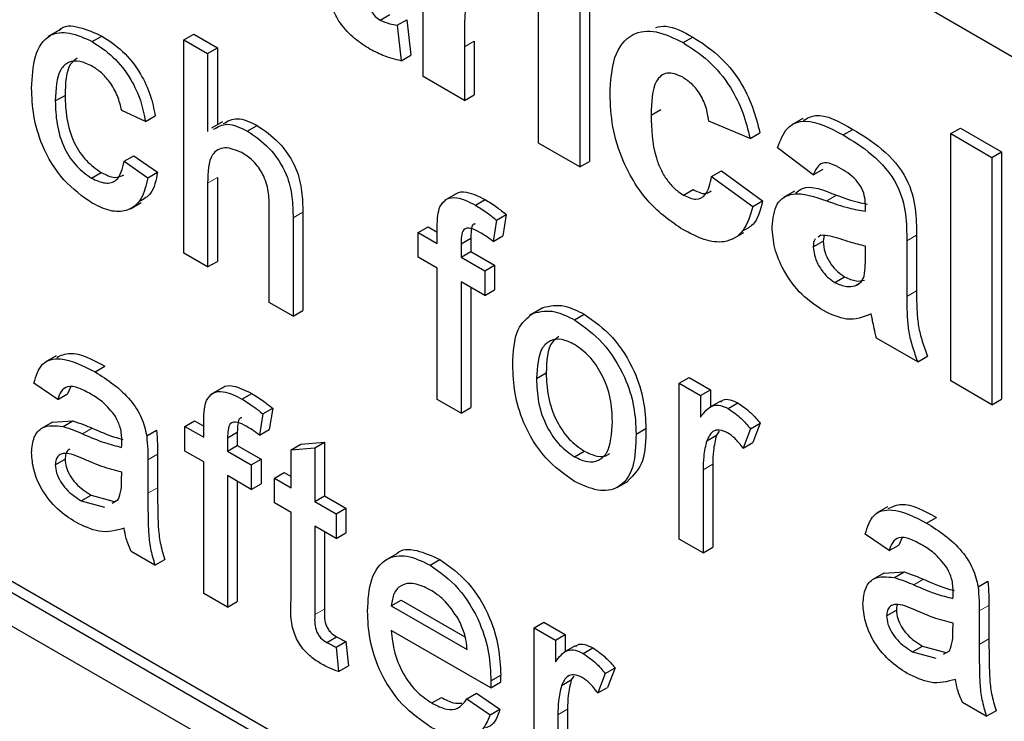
# Paper-space layout 'Blatt4' of a CAD drawing. Header units: millimetres. Extents: x 5 to 418, y 2 to 292.
# Tile 18 of 70: x 130.26 to 132.05, y 149.3 to 150.58. Entities that reach past the tile are written whole.
import ezdxf

# ---------------------------------------------------------------- set-up
doc = ezdxf.new("R2010")
doc.units = ezdxf.units.MM

psp = doc.layouts.new('Blatt4')

# ---------------------------------------------------------------- linework, layer by layer
at = {"color": 7, "linetype": 'Continuous', "lineweight": 25}
for p, q in [((134.2104, 149.2715), (127.5106, 153.1392)), ((125.2479, 152.3632), (134.0867, 147.2606)), ((127.5283, 151.1284), (134.1044, 147.3321)), ((127.5106, 151.1181), (134.0867, 147.3218)), ((130.9936, 150.4752), (130.9936, 150.8034)), ((131.203, 150.3543), (131.203, 150.6825)), ((131.2954, 150.6495), (131.2954, 150.3213)), ((131.2778, 150.6393), (131.2778, 150.3111)), ((130.9152, 150.578), (130.9329, 150.5882)), ((130.9462, 150.5684), (130.9639, 150.5786)), ((130.9639, 150.5786), (130.9713, 150.5141)), ((130.3331, 150.5593), (130.3132, 150.5478)), ((130.9462, 150.5684), (130.9537, 150.5039)), ((130.393, 150.5387), (130.4106, 150.5489)), ((130.5593, 150.5422), (130.577, 150.5524)), ((130.5593, 150.1543), (130.5593, 150.5422)), ((130.5593, 150.5422), (130.6023, 150.5173)), ((130.577, 150.5524), (130.62, 150.5275)), ((131.086, 150.5396), (131.086, 150.4422)), ((131.4651, 150.5369), (131.4828, 150.5471)), ((130.6023, 150.5173), (130.62, 150.5275)), ((130.62, 150.5275), (130.62, 150.3874)), ((131.0683, 150.5294), (131.0683, 150.432)), ((130.6023, 150.5173), (130.6023, 150.3757)), ((130.9537, 150.5039), (130.9713, 150.5141)), ((131.0683, 150.432), (130.9936, 150.4752)), ((130.3259, 150.431), (130.3436, 150.4412)), ((131.0683, 150.432), (131.086, 150.4422)), ((130.4895, 150.3935), (130.4465, 150.4134)), ((131.4074, 150.4052), (131.4251, 150.4154)), ((130.4895, 150.3935), (130.5072, 150.4037)), ((131.5869, 150.363), (131.5121, 150.3946)), ((131.6823, 150.3992), (131.6624, 150.3877)), ((130.6294, 150.3928), (130.6095, 150.3813)), ((130.6743, 150.3763), (130.692, 150.3865)), ((131.7556, 150.3692), (131.7733, 150.3794)), ((131.9509, 150.3716), (131.9685, 150.3818)), ((131.9685, 150.3818), (132.0433, 150.3387)), ((131.5869, 150.363), (131.6046, 150.3732)), ((131.9509, 149.9225), (131.9509, 150.3716)), ((131.9509, 150.3716), (132.0257, 150.3285)), ((131.2778, 150.3111), (131.203, 150.3543)), ((131.7016, 150.2968), (131.6368, 150.3457)), ((130.4508, 150.3214), (130.4684, 150.3316)), ((130.4684, 150.3316), (130.5115, 150.3018)), ((132.0257, 150.3285), (132.0433, 150.3387)), ((132.0257, 150.3285), (132.0257, 149.8794)), ((132.0433, 150.3387), (132.0433, 149.8896)), ((130.4508, 150.3214), (130.4938, 150.2915)), ((131.2778, 150.3111), (131.2954, 150.3213)), ((131.5171, 150.2939), (131.5348, 150.3041)), ((131.5348, 150.3041), (131.6096, 150.2494)), ((131.7016, 150.2968), (131.7192, 150.307)), ((130.3916, 150.2909), (130.4092, 150.3011)), ((130.4938, 150.2915), (130.5115, 150.3018)), ((130.62, 150.2917), (130.62, 150.1397)), ((131.5171, 150.2939), (131.5919, 150.2392)), ((130.6023, 150.2815), (130.6023, 150.1295)), ((131.4661, 150.2599), (131.4838, 150.2702)), ((131.052, 150.2617), (131.0321, 150.2502)), ((131.0883, 150.2417), (131.106, 150.252)), ((131.6673, 150.2673), (131.6474, 150.2558)), ((130.4621, 150.2353), (130.482, 150.2468)), ((130.7143, 150.0648), (130.7143, 150.241)), ((131.5919, 150.2392), (131.6096, 150.2494)), ((131.7963, 150.2306), (131.7963, 150.2387)), ((130.7574, 150.2187), (130.7574, 150.04)), ((130.775, 150.2289), (130.775, 150.0502)), ((131.1264, 150.2148), (131.1203, 150.176)), ((131.1264, 150.2148), (131.1441, 150.225)), ((131.1441, 150.225), (131.138, 150.1862)), ((130.9847, 150.1922), (131.0024, 150.2024)), ((131.0024, 150.2024), (131.0191, 150.1927)), ((131.0191, 150.1723), (131.0191, 150.2011)), ((130.9847, 150.1474), (130.9847, 150.1922)), ((130.9847, 150.1922), (131.0191, 150.1723)), ((131.0622, 150.1714), (131.0799, 150.1816)), ((131.0799, 150.1816), (131.0799, 150.1576)), ((131.1203, 150.176), (131.138, 150.1862)), ((131.5556, 150.1804), (131.5755, 150.1919)), ((131.7153, 150.1872), (131.7106, 150.1838)), ((131.7214, 150.1866), (131.7192, 150.1765)), ((131.8888, 150.187), (131.8888, 150.0861)), ((131.0622, 150.1714), (131.0622, 150.1474)), ((131.7016, 150.1663), (131.7192, 150.1765)), ((131.7963, 150.1509), (131.7963, 150.1672)), ((131.8711, 150.1768), (131.8711, 150.0759)), ((130.6023, 150.1295), (130.5593, 150.1543)), ((131.0191, 150.1275), (130.9847, 150.1474)), ((131.0622, 150.1474), (131.0799, 150.1576)), ((131.0622, 150.1474), (131.1052, 150.1226)), ((131.0799, 150.1576), (131.1229, 150.1328)), ((130.6023, 150.1295), (130.62, 150.1397)), ((131.0191, 149.8888), (131.0191, 150.1275)), ((131.1052, 150.1226), (131.1229, 150.1328)), ((131.1229, 150.1328), (131.1229, 150.088)), ((131.1052, 150.1226), (131.1052, 150.0778)), ((131.7406, 150.1015), (131.7583, 150.1117)), ((131.1052, 150.0778), (131.0622, 150.1027)), ((131.0622, 150.1027), (131.0622, 149.864)), ((131.0799, 150.0925), (131.0799, 149.8742)), ((131.7768, 150.0952), (131.7853, 150.1001)), ((131.1052, 150.0778), (131.1229, 150.088)), ((130.7574, 150.04), (130.7143, 150.0648)), ((131.193, 150.0457), (131.2107, 150.0559)), ((130.7574, 150.04), (130.775, 150.0502)), ((131.2056, 150.0532), (131.1857, 150.0417)), ((131.2682, 150.0335), (131.2859, 150.0437)), ((131.891, 149.9571), (131.8162, 150.0003)), ((130.3272, 149.9681), (130.3073, 149.9566)), ((131.891, 149.9571), (131.9087, 149.9673)), ((130.3983, 149.9389), (130.416, 149.9491)), ((131.1992, 149.9268), (131.2168, 149.937)), ((131.4584, 149.9187), (131.4761, 149.9289)), ((131.4761, 149.9289), (131.5148, 149.9065)), ((130.3302, 149.8888), (130.2871, 149.9186)), ((130.3534, 149.9113), (130.3479, 149.899)), ((131.4584, 149.6353), (131.4584, 149.9187)), ((131.4584, 149.9187), (131.4971, 149.8963)), ((132.0257, 149.8794), (131.9509, 149.9225)), ((130.3302, 149.8888), (130.3479, 149.899)), ((130.6283, 149.9096), (130.6084, 149.8981)), ((130.6646, 149.8897), (130.6823, 149.8999)), ((131.4971, 149.8963), (131.5148, 149.9065)), ((131.4971, 149.8963), (131.4971, 149.8568)), ((131.5148, 149.9065), (131.5148, 149.8753)), ((131.0622, 149.864), (131.0191, 149.8888)), ((131.533, 149.8858), (131.5131, 149.8743)), ((131.5473, 149.8724), (131.5649, 149.8826)), ((132.0257, 149.8794), (132.0433, 149.8896)), ((130.7027, 149.8627), (130.6966, 149.8239)), ((130.7027, 149.8627), (130.7204, 149.8729)), ((130.7204, 149.8729), (130.7143, 149.8341)), ((131.0622, 149.864), (131.0799, 149.8742)), ((130.3206, 149.8479), (130.3007, 149.8364)), ((130.3207, 149.8478), (130.3576, 149.85)), ((130.3399, 149.8398), (130.3576, 149.85)), ((130.561, 149.8401), (130.5786, 149.8503)), ((130.561, 149.7953), (130.561, 149.8401)), ((130.561, 149.8401), (130.5954, 149.8202)), ((130.5786, 149.8503), (130.5954, 149.8406)), ((130.5954, 149.8202), (130.5954, 149.849)), ((131.5876, 149.8358), (131.6053, 149.846)), ((131.6053, 149.846), (131.5918, 149.8107)), ((130.4917, 149.8228), (130.5094, 149.8331)), ((130.6385, 149.8193), (130.6561, 149.8295)), ((130.6561, 149.8295), (130.6561, 149.8055)), ((130.6966, 149.8239), (130.7143, 149.8341)), ((131.38, 149.8262), (131.3977, 149.8364)), ((131.5081, 149.8139), (131.5258, 149.8241)), ((131.5306, 149.8313), (131.5258, 149.8241)), ((131.5876, 149.8358), (131.5741, 149.8005)), ((130.6385, 149.8193), (130.6385, 149.7953)), ((130.6385, 149.7953), (130.6561, 149.8055)), ((130.6561, 149.8055), (130.6992, 149.7807)), ((130.7539, 149.7977), (130.7716, 149.8079)), ((130.7716, 149.8079), (130.8147, 149.8113)), ((130.797, 149.8011), (130.8147, 149.8113)), ((130.8147, 149.8113), (130.8147, 149.714)), ((131.5741, 149.8005), (131.5918, 149.8107)), ((130.5115, 149.7893), (130.5115, 149.7287)), ((130.5954, 149.7754), (130.561, 149.7953)), ((130.6385, 149.7953), (130.6815, 149.7705)), ((130.7539, 149.7977), (130.797, 149.8011)), ((130.7539, 149.7287), (130.7539, 149.7977)), ((130.797, 149.8011), (130.797, 149.7038)), ((131.2682, 149.7848), (131.2859, 149.795)), ((130.3259, 149.7703), (130.3436, 149.7805)), ((130.4938, 149.7791), (130.4938, 149.7185)), ((130.5954, 149.5368), (130.5954, 149.7754)), ((130.6815, 149.7705), (130.6992, 149.7807)), ((130.6815, 149.7705), (130.6815, 149.7257)), ((130.6992, 149.7807), (130.6992, 149.7359)), ((131.5191, 149.7712), (131.5191, 149.6206)), ((130.4463, 149.7427), (130.4465, 149.757)), ((130.6815, 149.7257), (130.6385, 149.7506)), ((130.6385, 149.7506), (130.6385, 149.5119)), ((130.7238, 149.7461), (130.7414, 149.7563)), ((130.7414, 149.7563), (130.7539, 149.7491)), ((131.5015, 149.761), (131.5015, 149.6104)), ((130.6561, 149.7404), (130.6561, 149.5221)), ((130.6815, 149.7257), (130.6992, 149.7359)), ((130.7238, 149.7013), (130.7238, 149.7461)), ((130.7238, 149.7461), (130.7539, 149.7287)), ((131.3458, 149.7292), (131.3657, 149.7407)), ((130.373, 149.7049), (130.3907, 149.7151)), ((130.3907, 149.7151), (130.433, 149.7035)), ((130.797, 149.7038), (130.8147, 149.714)), ((130.8147, 149.714), (130.8534, 149.6917)), ((130.373, 149.7049), (130.4153, 149.6933)), ((130.4288, 149.7008), (130.4399, 149.707)), ((130.7539, 149.6839), (130.7238, 149.7013)), ((130.797, 149.7038), (130.8357, 149.6815)), ((130.7539, 149.5249), (130.7539, 149.6839)), ((130.8357, 149.6815), (130.8534, 149.6917)), ((130.8357, 149.6815), (130.8357, 149.6367)), ((130.8534, 149.6917), (130.8534, 149.6469)), ((131.836, 149.6938), (131.8162, 149.6823)), ((131.9072, 149.6646), (131.9249, 149.6748)), ((130.8357, 149.6367), (130.797, 149.6591)), ((130.797, 149.6591), (130.797, 149.4982)), ((130.8147, 149.6489), (130.8147, 149.5084)), ((130.8357, 149.6367), (130.8534, 149.6469)), ((131.839, 149.6144), (131.796, 149.6442)), ((131.5015, 149.6104), (131.4584, 149.6353)), ((131.839, 149.6144), (131.8567, 149.6246)), ((131.8623, 149.637), (131.8567, 149.6246)), ((130.5067, 149.5879), (130.4637, 149.6128)), ((130.9444, 149.608), (130.9245, 149.5966)), ((131.5015, 149.6104), (131.5191, 149.6206)), ((130.5067, 149.5879), (130.5244, 149.5981)), ((131.006, 149.5881), (131.0237, 149.5983)), ((131.8295, 149.5735), (131.8096, 149.562)), ((131.8295, 149.5734), (131.8664, 149.5757)), ((131.8487, 149.5655), (131.8664, 149.5757)), ((132.0006, 149.5485), (132.0183, 149.5587)), ((130.6385, 149.5119), (130.5954, 149.5368)), ((130.6385, 149.5119), (130.6561, 149.5221)), ((130.9356, 149.5144), (130.9533, 149.5246)), ((130.9533, 149.5246), (131.0693, 149.4576)), ((130.9356, 149.5144), (131.0734, 149.4348)), ((131.8347, 149.4959), (131.8524, 149.5061)), ((132.0027, 149.5048), (132.0027, 149.4441)), ((132.0204, 149.515), (132.0204, 149.4543)), ((131.1949, 149.4741), (131.2125, 149.4843)), ((131.2125, 149.4843), (131.2513, 149.462)), ((131.9551, 149.4683), (131.9553, 149.4827)), ((131.1163, 149.3653), (130.9356, 149.4696)), ((131.1949, 149.1907), (131.1949, 149.4741)), ((131.1949, 149.4741), (131.2336, 149.4518)), ((130.8188, 149.4475), (130.8365, 149.4578)), ((130.8357, 149.439), (130.8534, 149.4492)), ((130.8534, 149.4492), (130.8577, 149.405)), ((131.2336, 149.4518), (131.2513, 149.462)), ((131.2336, 149.4518), (131.2336, 149.4122)), ((131.2513, 149.462), (131.2513, 149.4308)), ((130.8357, 149.439), (130.84, 149.3948)), ((131.2695, 149.4413), (131.2496, 149.4298)), ((131.2837, 149.4278), (131.3014, 149.438)), ((131.8818, 149.4306), (131.8995, 149.4408)), ((131.8818, 149.4306), (131.9242, 149.419)), ((131.8995, 149.4408), (131.9419, 149.4292)), ((131.9376, 149.4265), (131.9487, 149.4327)), ((130.84, 149.3948), (130.8577, 149.405)), ((131.324, 149.3912), (131.3417, 149.4014)), ((131.3417, 149.4014), (131.3283, 149.3661)), ((131.1163, 149.3653), (131.134, 149.3755)), ((131.1165, 149.378), (131.1342, 149.3882)), ((131.2446, 149.3694), (131.2623, 149.3796)), ((131.2671, 149.3867), (131.2623, 149.3796)), ((131.324, 149.3912), (131.3106, 149.3559)), ((131.3106, 149.3559), (131.3283, 149.3661)), ((131.009, 149.3378), (131.0266, 149.348)), ((131.073, 149.3456), (131.0906, 149.3558)), ((131.073, 149.3456), (131.1151, 149.3163)), ((131.0906, 149.3558), (131.1328, 149.3265)), ((131.1151, 149.3163), (131.1328, 149.3265)), ((131.2556, 149.3266), (131.2556, 149.176)), ((132.0156, 149.3136), (131.9725, 149.3385)), ((132.0156, 149.3136), (132.0333, 149.3238)), ((131.2379, 149.3164), (131.2379, 149.1658))]:
    psp.add_line(p, q, dxfattribs=at)
at = {"color": 7, "linetype": 'Continuous', "lineweight": 18}
for p, q in [((131.0683, 150.5294), (131.086, 150.5396)), ((130.6023, 150.2815), (130.62, 150.2917)), ((131.7262, 150.2494), (131.7439, 150.2597)), ((130.7574, 150.2187), (130.775, 150.2289)), ((131.8711, 150.1768), (131.8888, 150.187)), ((131.8711, 150.0759), (131.8888, 150.0861)), ((130.3753, 149.8265), (130.3929, 149.8367)), ((130.4938, 149.7791), (130.5115, 149.7893)), ((131.5015, 149.761), (131.5191, 149.7712)), ((130.4938, 149.7185), (130.5115, 149.7287)), ((131.8841, 149.5522), (131.9018, 149.5624)), ((130.797, 149.4982), (130.8147, 149.5084)), ((132.0027, 149.5048), (132.0204, 149.515)), ((132.0027, 149.4441), (132.0204, 149.4543)), ((131.2379, 149.3164), (131.2556, 149.3266))]:
    psp.add_line(p, q, dxfattribs=at)
psp.add_arc((123.7915, 139.2087), 11.9587, 50.30384, 69.70154, dxfattribs=at)
at = {"color": 7, "linetype": 'Continuous', "lineweight": 25}
for points, knots in [([(130.8938, 150.6565), (130.894, 150.6431), (130.8941, 150.6264), (130.8947, 150.6058), (130.899, 150.5942), (130.9065, 150.5839), (130.9123, 150.58), (130.9152, 150.578)], [0, 0, 0, 0, 0.501041, 0.626248, 0.751082, 0.875377, 1, 1, 1, 1]), ([(131.1166, 150.6517), (131.1101, 150.6547), (131.0971, 150.6607), (131.0774, 150.6505), (131.068, 150.6033), (131.0682, 150.559), (131.0683, 150.5294)], [0, 0, 0, 0, 0.124672, 0.248774, 0.498061, 1, 1, 1, 1]), ([(130.8935, 150.5272), (130.8842, 150.5333), (130.8655, 150.5457), (130.8409, 150.5726), (130.8258, 150.6042), (130.8229, 150.6226), (130.8215, 150.6318)], [0, 0, 0, 0, 0.2805852, 0.56042, 0.7794373, 1, 1, 1, 1]), ([(130.9152, 150.578), (130.9211, 150.5754), (130.9317, 150.5709), (130.9418, 150.5691), (130.9462, 150.5684)], [0, 0, 0, 0, 0.559508, 1, 1, 1, 1]), ([(130.2828, 150.4545), (130.2839, 150.4745), (130.2861, 150.5143), (130.3103, 150.5533), (130.351, 150.5582), (130.379, 150.5452), (130.393, 150.5387)], [0, 0, 0, 0, 0.280838, 0.55968, 0.779579, 1, 1, 1, 1]), ([(130.3333, 150.559), (130.3335, 150.5592), (130.3405, 150.5696), (130.3699, 150.5666), (130.3971, 150.5548), (130.4106, 150.5489)], [0, 0, 0, 0, 0.0114651, 0.5051479, 1, 1, 1, 1]), ([(131.3326, 150.4433), (131.3339, 150.4668), (131.3365, 150.5138), (131.3682, 150.5554), (131.4156, 150.5613), (131.4486, 150.545), (131.4651, 150.5369)], [0, 0, 0, 0, 0.280707, 0.559643, 0.779504, 1, 1, 1, 1]), ([(131.4157, 150.5644), (131.4217, 150.5657), (131.4415, 150.5698), (131.4659, 150.5564), (131.4828, 150.5471)], [0, 0, 0, 0, 0.305493, 1, 1, 1, 1]), ([(130.393, 150.5387), (130.4057, 150.5304), (130.4312, 150.5137), (130.4626, 150.4737), (130.4821, 150.4314), (130.487, 150.4061), (130.4895, 150.3935)], [0, 0, 0, 0, 0.2802671, 0.5594386, 0.7795347, 1, 1, 1, 1]), ([(130.4106, 150.5489), (130.4234, 150.5406), (130.4488, 150.5239), (130.4802, 150.4839), (130.4998, 150.4416), (130.5047, 150.4163), (130.5072, 150.4037)], [0, 0, 0, 0, 0.2802671, 0.5594386, 0.7795347, 1, 1, 1, 1]), ([(131.4651, 150.5369), (131.4806, 150.527), (131.5114, 150.5074), (131.5507, 150.4606), (131.5752, 150.4095), (131.583, 150.3785), (131.5869, 150.363)], [0, 0, 0, 0, 0.2804572, 0.5593369, 0.7793833, 1, 1, 1, 1]), ([(131.4828, 150.5471), (131.4983, 150.5372), (131.5291, 150.5176), (131.5683, 150.4708), (131.5929, 150.4197), (131.6007, 150.3887), (131.6046, 150.3732)], [0, 0, 0, 0, 0.2804572, 0.5593369, 0.7793833, 1, 1, 1, 1]), ([(130.9537, 150.5039), (130.9427, 150.5065), (130.923, 150.5111), (130.9025, 150.5222), (130.8935, 150.5272)], [0, 0, 0, 0, 0.559729, 1, 1, 1, 1]), ([(130.3932, 150.4938), (130.3854, 150.4976), (130.3697, 150.5052), (130.3491, 150.5026), (130.3281, 150.4826), (130.3268, 150.4523), (130.3259, 150.431)], [0, 0, 0, 0, 0.187089, 0.37388, 0.56073, 1, 1, 1, 1]), ([(130.3657, 150.5089), (130.3613, 150.5056), (130.3448, 150.493), (130.3441, 150.4631), (130.3436, 150.4412)], [0, 0, 0, 0, 0.265832, 1, 1, 1, 1]), ([(130.4465, 150.4134), (130.4443, 150.4223), (130.44, 150.4401), (130.4261, 150.4647), (130.4097, 150.4831), (130.3987, 150.4903), (130.3932, 150.4938)], [0, 0, 0, 0, 0.280213, 0.559476, 0.779649, 1, 1, 1, 1]), ([(131.4645, 150.4739), (131.4595, 150.4764), (131.4496, 150.4814), (131.4358, 150.4822), (131.4246, 150.4773), (131.4086, 150.4573), (131.4079, 150.4284), (131.4074, 150.4052)], [0, 0, 0, 0, 0.125319, 0.250544, 0.375796, 0.501063, 1, 1, 1, 1]), ([(131.5121, 150.3946), (131.5107, 150.4031), (131.5079, 150.42), (131.4962, 150.4448), (131.4805, 150.4635), (131.4698, 150.4705), (131.4645, 150.4739)], [0, 0, 0, 0, 0.280561, 0.559648, 0.7796, 1, 1, 1, 1]), ([(130.393, 150.2453), (130.3752, 150.2578), (130.3396, 150.2826), (130.3014, 150.346), (130.2848, 150.4052), (130.2835, 150.4381), (130.2828, 150.4545)], [0, 0, 0, 0, 0.279595, 0.558341, 0.778834, 1, 1, 1, 1]), ([(130.3259, 150.431), (130.3263, 150.4173), (130.3272, 150.39), (130.3394, 150.3469), (130.364, 150.3101), (130.3824, 150.2973), (130.3916, 150.2909)], [0, 0, 0, 0, 0.281276, 0.560536, 0.78011, 1, 1, 1, 1]), ([(130.3436, 150.4412), (130.344, 150.4275), (130.3448, 150.4002), (130.357, 150.3571), (130.3816, 150.3203), (130.4, 150.3075), (130.4092, 150.3011)], [0, 0, 0, 0, 0.281276, 0.560536, 0.78011, 1, 1, 1, 1]), ([(131.4646, 150.1975), (131.4436, 150.212), (131.4016, 150.2411), (131.356, 150.315), (131.3352, 150.385), (131.3335, 150.4238), (131.3326, 150.4433)], [0, 0, 0, 0, 0.279707, 0.558485, 0.778934, 1, 1, 1, 1]), ([(130.6309, 150.3898), (130.6388, 150.3943), (130.6556, 150.404), (130.6794, 150.3926), (130.692, 150.3865)], [0, 0, 0, 0, 0.470183, 1, 1, 1, 1]), ([(131.4074, 150.4052), (131.4079, 150.3799), (131.4085, 150.3483), (131.424, 150.3068), (131.4356, 150.2872), (131.4502, 150.2705), (131.4608, 150.2635), (131.4661, 150.2599)], [0, 0, 0, 0, 0.499313, 0.62455, 0.749763, 0.874784, 1, 1, 1, 1]), ([(131.6368, 150.3457), (131.6416, 150.359), (131.6513, 150.3855), (131.6938, 150.4019), (131.7321, 150.3816), (131.7556, 150.3692)], [0, 0, 0, 0, 0.280773, 0.559844, 1, 1, 1, 1]), ([(131.6839, 150.3959), (131.6909, 150.3998), (131.7146, 150.4128), (131.749, 150.3932), (131.7733, 150.3794)], [0, 0, 0, 0, 0.294246, 1, 1, 1, 1]), ([(130.6132, 150.3795), (130.6211, 150.3841), (130.6379, 150.3938), (130.6617, 150.3824), (130.6743, 150.3763)], [0, 0, 0, 0, 0.470183, 1, 1, 1, 1]), ([(130.6743, 150.3763), (130.6879, 150.3671), (130.715, 150.3488), (130.7469, 150.3012), (130.7566, 150.2559), (130.7571, 150.2311), (130.7574, 150.2187)], [0, 0, 0, 0, 0.280318, 0.55834, 0.778554, 1, 1, 1, 1]), ([(130.692, 150.3865), (130.7056, 150.3773), (130.7327, 150.359), (130.7646, 150.3114), (130.7743, 150.2661), (130.7748, 150.2413), (130.775, 150.2289)], [0, 0, 0, 0, 0.280318, 0.55834, 0.778554, 1, 1, 1, 1]), ([(131.7733, 150.3794), (131.7907, 150.369), (131.8254, 150.3482), (131.8734, 150.2949), (131.8887, 150.2343), (131.8888, 150.2028), (131.8888, 150.187)], [0, 0, 0, 0, 0.281738, 0.560028, 0.778339, 1, 1, 1, 1]), ([(131.7556, 150.3692), (131.7731, 150.3587), (131.8077, 150.338), (131.8557, 150.2847), (131.8711, 150.2241), (131.8711, 150.1926), (131.8711, 150.1768)], [0, 0, 0, 0, 0.281738, 0.560028, 0.778339, 1, 1, 1, 1]), ([(130.6646, 150.3371), (130.654, 150.3415), (130.6326, 150.3503), (130.6035, 150.3334), (130.6028, 150.3012), (130.6023, 150.2815)], [0, 0, 0, 0, 0.280205, 0.55932, 1, 1, 1, 1]), ([(130.7143, 150.241), (130.714, 150.2506), (130.7134, 150.2698), (130.7029, 150.3007), (130.684, 150.3245), (130.6711, 150.3329), (130.6646, 150.3371)], [0, 0, 0, 0, 0.281222, 0.559777, 0.779378, 1, 1, 1, 1]), ([(130.3916, 150.2909), (130.4, 150.287), (130.4168, 150.2791), (130.4425, 150.2861), (130.4476, 150.308), (130.4508, 150.3214)], [0, 0, 0, 0, 0.280899, 0.560906, 1, 1, 1, 1]), ([(131.7482, 150.3102), (131.7422, 150.3133), (131.7304, 150.3195), (131.7108, 150.3185), (131.7051, 150.305), (131.7016, 150.2968)], [0, 0, 0, 0, 0.281245, 0.560563, 1, 1, 1, 1]), ([(131.7963, 150.2387), (131.7961, 150.244), (131.7958, 150.2544), (131.7907, 150.2722), (131.7741, 150.295), (131.7589, 150.3039), (131.7482, 150.3102)], [0, 0, 0, 0, 0.187536, 0.374316, 0.560024, 1, 1, 1, 1]), ([(128.0345, 150.2908), (128.1533, 150.2475), (128.4991, 150.1215), (129.0802, 149.8608), (129.7758, 149.4881), (130.4727, 149.0498), (131.0311, 148.6497), (131.3549, 148.3928), (131.4498, 148.3176)], [0, 0, 0, 0, 0.106109, 0.308603, 0.511101, 0.713584, 0.916095, 1, 1, 1, 1]), ([(130.4938, 150.2915), (130.4906, 150.2776), (130.4843, 150.2499), (130.4581, 150.2301), (130.4259, 150.2291), (130.404, 150.2399), (130.393, 150.2453)], [0, 0, 0, 0, 0.280202, 0.55951, 0.779586, 1, 1, 1, 1]), ([(130.4092, 150.3011), (130.4179, 150.2969), (130.4336, 150.2891), (130.4453, 150.2944), (130.4505, 150.2968)], [0, 0, 0, 0, 0.548596, 1, 1, 1, 1]), ([(130.5115, 150.3018), (130.5087, 150.2873), (130.504, 150.2629), (130.4872, 150.2531), (130.4804, 150.2491)], [0, 0, 0, 0, 0.593899, 1, 1, 1, 1]), ([(131.4661, 150.2599), (131.474, 150.2564), (131.4896, 150.2493), (131.5105, 150.261), (131.5146, 150.2814), (131.5171, 150.2939)], [0, 0, 0, 0, 0.28016, 0.558978, 1, 1, 1, 1]), ([(131.4838, 150.2702), (131.4919, 150.2661), (131.5048, 150.2597), (131.5132, 150.2656), (131.5163, 150.2678)], [0, 0, 0, 0, 0.628112, 1, 1, 1, 1]), ([(131.6695, 150.2638), (131.6734, 150.2669), (131.6916, 150.2813), (131.721, 150.2691), (131.7439, 150.2597)], [0, 0, 0, 0, 0.21796, 1, 1, 1, 1]), ([(131.0237, 150.239), (131.0274, 150.2442), (131.0347, 150.2547), (131.0579, 150.2573), (131.0768, 150.2477), (131.0883, 150.2417)], [0, 0, 0, 0, 0.279458, 0.559661, 1, 1, 1, 1]), ([(131.0524, 150.2612), (131.0528, 150.2617), (131.0573, 150.2668), (131.0761, 150.2667), (131.0946, 150.2575), (131.106, 150.252)], [0, 0, 0, 0, 0.041167, 0.414036, 1, 1, 1, 1]), ([(131.106, 150.252), (131.1132, 150.2475), (131.126, 150.2395), (131.1386, 150.2294), (131.1441, 150.225)], [0, 0, 0, 0, 0.559945, 1, 1, 1, 1]), ([(131.6268, 150.2022), (131.6284, 150.2174), (131.6316, 150.2479), (131.6691, 150.2694), (131.7045, 150.257), (131.7262, 150.2494)], [0, 0, 0, 0, 0.279667, 0.558309, 1, 1, 1, 1]), ([(131.7439, 150.2597), (131.7572, 150.2549), (131.7759, 150.2482), (131.794, 150.2448), (131.7991, 150.2438)], [0, 0, 0, 0, 0.713348, 1, 1, 1, 1]), ([(131.0191, 150.2011), (131.0192, 150.2088), (131.0192, 150.2225), (131.0223, 150.234), (131.0237, 150.239)], [0, 0, 0, 0, 0.56037, 1, 1, 1, 1]), ([(131.0883, 150.2417), (131.0955, 150.2373), (131.1083, 150.2293), (131.1209, 150.2192), (131.1264, 150.2148)], [0, 0, 0, 0, 0.559945, 1, 1, 1, 1]), ([(131.5919, 150.2392), (131.5871, 150.2234), (131.5777, 150.192), (131.5441, 150.1718), (131.5037, 150.1771), (131.4776, 150.1907), (131.4646, 150.1975)], [0, 0, 0, 0, 0.280244, 0.559157, 0.779326, 1, 1, 1, 1]), ([(131.6096, 150.2494), (131.6054, 150.2326), (131.5991, 150.2071), (131.58, 150.1984), (131.5734, 150.1954)], [0, 0, 0, 0, 0.655166, 1, 1, 1, 1]), ([(131.7262, 150.2494), (131.7395, 150.2448), (131.7633, 150.2365), (131.7862, 150.2324), (131.7963, 150.2306)], [0, 0, 0, 0, 0.5602126, 1, 1, 1, 1]), ([(131.0962, 150.1924), (131.0909, 150.1953), (131.0802, 150.2011), (131.0663, 150.1996), (131.0626, 150.1856), (131.0623, 150.1762), (131.0622, 150.1714)], [0, 0, 0, 0, 0.281469, 0.557719, 0.778516, 1, 1, 1, 1]), ([(131.0881, 150.2076), (131.087, 150.2075), (131.0821, 150.2071), (131.0806, 150.1954), (131.0801, 150.1862), (131.0799, 150.1816)], [0, 0, 0, 0, 0.131284, 0.564968, 1, 1, 1, 1]), ([(131.7198, 150.0502), (131.7065, 150.059), (131.6799, 150.0765), (131.648, 150.1196), (131.6295, 150.1645), (131.6277, 150.1896), (131.6268, 150.2022)], [0, 0, 0, 0, 0.280489, 0.55953, 0.779597, 1, 1, 1, 1]), ([(131.1203, 150.176), (131.1158, 150.1794), (131.1079, 150.1854), (131.0998, 150.1903), (131.0962, 150.1924)], [0, 0, 0, 0, 0.559924, 1, 1, 1, 1]), ([(131.7057, 150.1802), (131.7052, 150.1799), (131.7018, 150.1777), (131.7017, 150.1716), (131.7016, 150.1663)], [0, 0, 0, 0, 0.130405, 1, 1, 1, 1]), ([(131.7963, 150.1672), (131.7871, 150.1695), (131.7719, 150.1733), (131.7504, 150.1804), (131.7322, 150.1864), (131.7209, 150.1869), (131.7153, 150.1872)], [0, 0, 0, 0, 0.340193, 0.560377, 0.780508, 1, 1, 1, 1]), ([(131.7016, 150.1663), (131.7023, 150.1594), (131.7038, 150.1457), (131.7146, 150.1255), (131.7274, 150.1102), (131.7362, 150.1044), (131.7406, 150.1015)], [0, 0, 0, 0, 0.279294, 0.55914, 0.779446, 1, 1, 1, 1]), ([(131.7192, 150.1765), (131.72, 150.1697), (131.7214, 150.1559), (131.7322, 150.1357), (131.7451, 150.1204), (131.7539, 150.1146), (131.7583, 150.1117)], [0, 0, 0, 0, 0.279294, 0.55914, 0.779446, 1, 1, 1, 1]), ([(131.7936, 150.1126), (131.7946, 150.1194), (131.7963, 150.1316), (131.7963, 150.145), (131.7963, 150.1509)], [0, 0, 0, 0, 0.559676, 1, 1, 1, 1]), ([(131.7583, 150.1117), (131.7656, 150.1084), (131.7787, 150.1025), (131.7897, 150.1045), (131.7945, 150.1054)], [0, 0, 0, 0, 0.559341, 1, 1, 1, 1]), ([(131.7768, 150.0952), (131.781, 150.097), (131.7885, 150.1002), (131.792, 150.1088), (131.7936, 150.1126)], [0, 0, 0, 0, 0.559867, 1, 1, 1, 1]), ([(131.7406, 150.1015), (131.7479, 150.0982), (131.761, 150.0923), (131.772, 150.0943), (131.7768, 150.0952)], [0, 0, 0, 0, 0.559341, 1, 1, 1, 1]), ([(131.8711, 150.0759), (131.8713, 150.0632), (131.8715, 150.0423), (131.8743, 150.0118), (131.8811, 149.9845), (131.8877, 149.9662), (131.891, 149.9571)], [0, 0, 0, 0, 0.340129, 0.560069, 0.779965, 1, 1, 1, 1]), ([(131.8888, 150.0861), (131.8889, 150.0734), (131.8892, 150.0525), (131.8919, 150.022), (131.8988, 149.9947), (131.9054, 149.9764), (131.9087, 149.9673)], [0, 0, 0, 0, 0.340129, 0.560069, 0.779965, 1, 1, 1, 1]), ([(131.2107, 150.0559), (131.2234, 150.0588), (131.2462, 150.0639), (131.2737, 150.0498), (131.2859, 150.0437)], [0, 0, 0, 0, 0.559033, 1, 1, 1, 1]), ([(131.1561, 149.9515), (131.1571, 149.9753), (131.1588, 150.0177), (131.1826, 150.0372), (131.193, 150.0457)], [0, 0, 0, 0, 0.560963, 1, 1, 1, 1]), ([(131.193, 150.0457), (131.2058, 150.0485), (131.2285, 150.0536), (131.2561, 150.0396), (131.2682, 150.0335)], [0, 0, 0, 0, 0.559033, 1, 1, 1, 1]), ([(131.2859, 150.0437), (131.3035, 150.0313), (131.3388, 150.0064), (131.3772, 149.9445), (131.3955, 149.8855), (131.397, 149.8528), (131.3977, 149.8364)], [0, 0, 0, 0, 0.279556, 0.5586, 0.778991, 1, 1, 1, 1]), ([(131.8065, 150.0443), (131.7924, 150.0385), (131.7671, 150.0282), (131.7343, 150.0435), (131.7198, 150.0502)], [0, 0, 0, 0, 0.559709, 1, 1, 1, 1]), ([(131.8092, 150.0319), (131.8087, 150.0342), (131.8079, 150.0383), (131.8069, 150.0425), (131.8065, 150.0443)], [0, 0, 0, 0, 0.560047, 1, 1, 1, 1]), ([(131.2682, 150.0335), (131.2858, 150.021), (131.3211, 149.9962), (131.3595, 149.9343), (131.3778, 149.8753), (131.3793, 149.8426), (131.38, 149.8262)], [0, 0, 0, 0, 0.279556, 0.5586, 0.778991, 1, 1, 1, 1]), ([(131.8162, 150.0003), (131.8148, 150.0062), (131.8123, 150.0168), (131.8101, 150.0273), (131.8092, 150.0319)], [0, 0, 0, 0, 0.559958, 1, 1, 1, 1]), ([(131.2397, 150.0031), (131.2354, 150.0001), (131.2188, 149.9882), (131.2177, 149.9588), (131.2168, 149.937)], [0, 0, 0, 0, 0.254643, 1, 1, 1, 1]), ([(131.2682, 149.9887), (131.2603, 149.9925), (131.2445, 150), (131.2239, 149.9971), (131.2022, 149.9782), (131.2004, 149.948), (131.1992, 149.9268)], [0, 0, 0, 0, 0.187137, 0.374025, 0.561097, 1, 1, 1, 1]), ([(131.337, 149.8487), (131.3364, 149.8625), (131.3354, 149.89), (131.3202, 149.9332), (131.2957, 149.9693), (131.2774, 149.9823), (131.2682, 149.9887)], [0, 0, 0, 0, 0.281064, 0.560316, 0.780174, 1, 1, 1, 1]), ([(130.3285, 149.9654), (130.3363, 149.9688), (130.3605, 149.9794), (130.3936, 149.9613), (130.416, 149.9491)], [0, 0, 0, 0, 0.323837, 1, 1, 1, 1]), ([(130.2871, 149.9186), (130.2911, 149.9317), (130.2989, 149.958), (130.3414, 149.9678), (130.3767, 149.9499), (130.3983, 149.9389)], [0, 0, 0, 0, 0.2804297, 0.5593032, 1, 1, 1, 1]), ([(131.2682, 149.7401), (131.2502, 149.7527), (131.2142, 149.7779), (131.1751, 149.8416), (131.1582, 149.9015), (131.1568, 149.9348), (131.1561, 149.9515)], [0, 0, 0, 0, 0.279616, 0.558371, 0.778858, 1, 1, 1, 1]), ([(130.3983, 149.9389), (130.4208, 149.9246), (130.4521, 149.9046), (130.4842, 149.8563), (130.4892, 149.834), (130.4917, 149.8228)], [0, 0, 0, 0, 0.559253, 0.779195, 1, 1, 1, 1]), ([(131.2168, 149.937), (131.2174, 149.923), (131.2184, 149.8951), (131.2329, 149.8513), (131.2579, 149.8147), (131.2766, 149.8016), (131.2859, 149.795)], [0, 0, 0, 0, 0.281129, 0.560384, 0.780159, 1, 1, 1, 1]), ([(130.3906, 149.8986), (130.3833, 149.9026), (130.3686, 149.9105), (130.3483, 149.9148), (130.3358, 149.9045), (130.3321, 149.894), (130.3302, 149.8888)], [0, 0, 0, 0, 0.2808547, 0.5597509, 0.7794996, 1, 1, 1, 1]), ([(130.6287, 149.9091), (130.6291, 149.9096), (130.6336, 149.9147), (130.6524, 149.9146), (130.6709, 149.9054), (130.6823, 149.8999)], [0, 0, 0, 0, 0.041167, 0.414036, 1, 1, 1, 1]), ([(131.1992, 149.9268), (131.1997, 149.9128), (131.2007, 149.8849), (131.2152, 149.8411), (131.2403, 149.8044), (131.2589, 149.7914), (131.2682, 149.7848)], [0, 0, 0, 0, 0.281129, 0.560384, 0.780159, 1, 1, 1, 1]), ([(130.4354, 149.8578), (130.4276, 149.8675), (130.4137, 149.8848), (130.3977, 149.8944), (130.3906, 149.8986)], [0, 0, 0, 0, 0.557871, 1, 1, 1, 1]), ([(130.6, 149.8869), (130.6036, 149.8921), (130.611, 149.9026), (130.6342, 149.9052), (130.6531, 149.8956), (130.6646, 149.8897)], [0, 0, 0, 0, 0.279458, 0.559661, 1, 1, 1, 1]), ([(130.6823, 149.8999), (130.6894, 149.8954), (130.7023, 149.8874), (130.7149, 149.8773), (130.7204, 149.8729)], [0, 0, 0, 0, 0.559945, 1, 1, 1, 1]), ([(130.5954, 149.849), (130.5954, 149.8567), (130.5955, 149.8704), (130.5986, 149.8819), (130.6, 149.8869)], [0, 0, 0, 0, 0.56037, 1, 1, 1, 1]), ([(130.6646, 149.8897), (130.6718, 149.8852), (130.6846, 149.8772), (130.6972, 149.8671), (130.7027, 149.8627)], [0, 0, 0, 0, 0.559945, 1, 1, 1, 1]), ([(131.4971, 149.8568), (131.5036, 149.8657), (131.5126, 149.8781), (131.5326, 149.8793), (131.5424, 149.8747), (131.5473, 149.8724)], [0, 0, 0, 0, 0.5595991, 0.7797717, 1, 1, 1, 1]), ([(131.5339, 149.8845), (131.5351, 149.8857), (131.539, 149.89), (131.5505, 149.8892), (131.5601, 149.8848), (131.5649, 149.8826)], [0, 0, 0, 0, 0.169155, 0.584525, 1, 1, 1, 1]), ([(131.5649, 149.8826), (131.5729, 149.8771), (131.5871, 149.8673), (131.5997, 149.8525), (131.6053, 149.846)], [0, 0, 0, 0, 0.559546, 1, 1, 1, 1]), ([(130.4465, 149.8133), (130.4463, 149.8214), (130.446, 149.8357), (130.4386, 149.8511), (130.4354, 149.8578)], [0, 0, 0, 0, 0.561903, 1, 1, 1, 1]), ([(131.5473, 149.8724), (131.5552, 149.8669), (131.5694, 149.8571), (131.582, 149.8423), (131.5876, 149.8358)], [0, 0, 0, 0, 0.559546, 1, 1, 1, 1]), ([(130.2828, 149.7923), (130.2838, 149.8023), (130.2856, 149.8221), (130.3045, 149.8437), (130.3265, 149.8413), (130.3399, 149.8398)], [0, 0, 0, 0, 0.280458, 0.560983, 1, 1, 1, 1]), ([(130.3399, 149.8398), (130.3464, 149.8377), (130.3581, 149.8339), (130.37, 149.8288), (130.3753, 149.8265)], [0, 0, 0, 0, 0.559918, 1, 1, 1, 1]), ([(130.3576, 149.85), (130.3641, 149.8479), (130.3758, 149.8441), (130.3877, 149.839), (130.3929, 149.8367)], [0, 0, 0, 0, 0.559918, 1, 1, 1, 1]), ([(130.6725, 149.8403), (130.6672, 149.8432), (130.6565, 149.849), (130.6425, 149.8475), (130.6389, 149.8335), (130.6386, 149.8241), (130.6385, 149.8193)], [0, 0, 0, 0, 0.281469, 0.557719, 0.778516, 1, 1, 1, 1]), ([(130.6644, 149.8555), (130.6632, 149.8554), (130.6584, 149.855), (130.6569, 149.8433), (130.6564, 149.8341), (130.6561, 149.8295)], [0, 0, 0, 0, 0.131284, 0.564968, 1, 1, 1, 1]), ([(130.6966, 149.8239), (130.6921, 149.8273), (130.6841, 149.8333), (130.6761, 149.8382), (130.6725, 149.8403)], [0, 0, 0, 0, 0.559924, 1, 1, 1, 1]), ([(131.2682, 149.7848), (131.2762, 149.7811), (131.2921, 149.7735), (131.3126, 149.777), (131.3342, 149.7966), (131.3358, 149.8273), (131.337, 149.8487)], [0, 0, 0, 0, 0.187044, 0.373945, 0.560983, 1, 1, 1, 1]), ([(130.3753, 149.8265), (130.3887, 149.8207), (130.4127, 149.8104), (130.436, 149.8045), (130.4463, 149.8019)], [0, 0, 0, 0, 0.560185, 1, 1, 1, 1]), ([(130.3929, 149.8367), (130.4064, 149.8308), (130.4251, 149.8225), (130.4433, 149.8178), (130.4484, 149.8164)], [0, 0, 0, 0, 0.719639, 1, 1, 1, 1]), ([(130.4917, 149.8228), (130.4925, 149.8145), (130.4938, 149.7996), (130.4938, 149.7854), (130.4938, 149.7791)], [0, 0, 0, 0, 0.559817, 1, 1, 1, 1]), ([(130.5094, 149.8331), (130.5102, 149.8247), (130.5115, 149.8098), (130.5115, 149.7956), (130.5115, 149.7893)], [0, 0, 0, 0, 0.559817, 1, 1, 1, 1]), ([(131.38, 149.8262), (131.3794, 149.8054), (131.3782, 149.764), (131.352, 149.7261), (131.3111, 149.7203), (131.2825, 149.7335), (131.2682, 149.7401)], [0, 0, 0, 0, 0.2810332, 0.5595131, 0.779602, 1, 1, 1, 1]), ([(131.3977, 149.8364), (131.3974, 149.815), (131.3969, 149.7734), (131.3756, 149.7518), (131.3652, 149.7413)], [0, 0, 0, 0, 0.512915, 1, 1, 1, 1]), ([(131.5456, 149.8286), (131.5407, 149.8307), (131.5309, 149.835), (131.5162, 149.8311), (131.5112, 149.8204), (131.5081, 149.8139)], [0, 0, 0, 0, 0.280305, 0.560911, 1, 1, 1, 1]), ([(131.5258, 149.8241), (131.5236, 149.8149), (131.5197, 149.7985), (131.5193, 149.7795), (131.5191, 149.7712)], [0, 0, 0, 0, 0.559888, 1, 1, 1, 1]), ([(131.5741, 149.8005), (131.5692, 149.8069), (131.5604, 149.8184), (131.5501, 149.8255), (131.5456, 149.8286)], [0, 0, 0, 0, 0.5601157, 1, 1, 1, 1]), ([(130.4463, 149.8019), (130.4463, 149.804), (130.4464, 149.8078), (130.4464, 149.8116), (130.4465, 149.8133)], [0, 0, 0, 0, 0.560023, 1, 1, 1, 1]), ([(131.5081, 149.8139), (131.5059, 149.8047), (131.502, 149.7883), (131.5016, 149.7693), (131.5015, 149.761)], [0, 0, 0, 0, 0.559888, 1, 1, 1, 1]), ([(130.3632, 149.6659), (130.3519, 149.6731), (130.3295, 149.6875), (130.3016, 149.7224), (130.2851, 149.7604), (130.2836, 149.7817), (130.2828, 149.7923)], [0, 0, 0, 0, 0.280815, 0.55969, 0.779696, 1, 1, 1, 1]), ([(130.3817, 149.7789), (130.3694, 149.7845), (130.354, 149.7915), (130.3378, 149.7909), (130.3312, 149.7872), (130.3268, 149.7803), (130.3262, 149.7736), (130.3259, 149.7703)], [0, 0, 0, 0, 0.50028, 0.625326, 0.750269, 0.875147, 1, 1, 1, 1]), ([(130.3524, 149.7986), (130.3513, 149.7981), (130.3479, 149.7965), (130.3445, 149.7904), (130.3439, 149.7838), (130.3436, 149.7805)], [0, 0, 0, 0, 0.193903, 0.596991, 1, 1, 1, 1]), ([(131.2859, 149.795), (131.2937, 149.7914), (131.3094, 149.7842), (131.3254, 149.7849), (131.3308, 149.7902), (131.3315, 149.7909)], [0, 0, 0, 0, 0.465388, 0.930416, 1, 1, 1, 1]), ([(130.3259, 149.7703), (130.3263, 149.7654), (130.3273, 149.7555), (130.3349, 149.7397), (130.3497, 149.72), (130.3634, 149.7111), (130.373, 149.7049)], [0, 0, 0, 0, 0.186565, 0.373467, 0.560613, 1, 1, 1, 1]), ([(130.3436, 149.7805), (130.344, 149.7756), (130.3449, 149.7657), (130.3525, 149.7499), (130.3673, 149.7302), (130.3811, 149.7214), (130.3907, 149.7151)], [0, 0, 0, 0, 0.186565, 0.373467, 0.560613, 1, 1, 1, 1]), ([(130.4465, 149.757), (130.4345, 149.76), (130.4132, 149.7654), (130.3913, 149.7748), (130.3817, 149.7789)], [0, 0, 0, 0, 0.55976, 1, 1, 1, 1]), ([(130.4399, 149.707), (130.4421, 149.7129), (130.4461, 149.7233), (130.4462, 149.7367), (130.4463, 149.7427)], [0, 0, 0, 0, 0.5589946, 1, 1, 1, 1]), ([(130.4938, 149.7185), (130.4939, 149.7042), (130.494, 149.6808), (130.4948, 149.6479), (130.4976, 149.6187), (130.5037, 149.5982), (130.5067, 149.5879)], [0, 0, 0, 0, 0.340206, 0.560339, 0.780175, 1, 1, 1, 1]), ([(130.5115, 149.7287), (130.5116, 149.7145), (130.5116, 149.691), (130.5125, 149.6581), (130.5153, 149.6289), (130.5214, 149.6084), (130.5244, 149.5981)], [0, 0, 0, 0, 0.340206, 0.560339, 0.780175, 1, 1, 1, 1]), ([(131.8374, 149.691), (131.8452, 149.6945), (131.8694, 149.705), (131.9025, 149.687), (131.9249, 149.6748)], [0, 0, 0, 0, 0.323837, 1, 1, 1, 1]), ([(131.796, 149.6442), (131.7999, 149.6574), (131.8078, 149.6836), (131.8503, 149.6934), (131.8856, 149.6755), (131.9072, 149.6646)], [0, 0, 0, 0, 0.28043, 0.559303, 1, 1, 1, 1]), ([(130.4508, 149.6551), (130.4361, 149.6509), (130.4098, 149.6435), (130.3774, 149.659), (130.3632, 149.6659)], [0, 0, 0, 0, 0.559971, 1, 1, 1, 1]), ([(131.9072, 149.6646), (131.9296, 149.6502), (131.9609, 149.6303), (131.9931, 149.582), (131.9981, 149.5597), (132.0006, 149.5485)], [0, 0, 0, 0, 0.559253, 0.779195, 1, 1, 1, 1]), ([(130.4637, 149.6128), (130.4603, 149.6208), (130.4542, 149.6351), (130.4518, 149.6489), (130.4508, 149.6551)], [0, 0, 0, 0, 0.559697, 1, 1, 1, 1]), ([(131.8995, 149.6243), (131.8921, 149.6283), (131.8775, 149.6362), (131.8571, 149.6405), (131.8447, 149.6301), (131.8409, 149.6197), (131.839, 149.6144)], [0, 0, 0, 0, 0.280855, 0.559751, 0.7795, 1, 1, 1, 1]), ([(130.9449, 149.6075), (130.9452, 149.608), (130.9529, 149.6182), (130.982, 149.6173), (131.0098, 149.6047), (131.0237, 149.5983)], [0, 0, 0, 0, 0.024421, 0.511721, 1, 1, 1, 1]), ([(131.9442, 149.5835), (131.9364, 149.5931), (131.9225, 149.6104), (131.9065, 149.62), (131.8995, 149.6243)], [0, 0, 0, 0, 0.557871, 1, 1, 1, 1]), ([(130.8926, 149.5045), (130.8936, 149.5249), (130.8958, 149.5656), (130.9229, 149.6017), (130.9632, 149.6087), (130.9917, 149.595), (131.006, 149.5881)], [0, 0, 0, 0, 0.280748, 0.559775, 0.779666, 1, 1, 1, 1]), ([(131.0237, 149.5983), (131.0415, 149.5857), (131.0771, 149.5603), (131.115, 149.4969), (131.132, 149.4377), (131.1335, 149.4047), (131.1342, 149.3882)], [0, 0, 0, 0, 0.279366, 0.558398, 0.778885, 1, 1, 1, 1]), ([(131.006, 149.5881), (131.0238, 149.5755), (131.0594, 149.5501), (131.0973, 149.4867), (131.1144, 149.4275), (131.1158, 149.3945), (131.1165, 149.378)], [0, 0, 0, 0, 0.279366, 0.558398, 0.778885, 1, 1, 1, 1]), ([(131.8664, 149.5757), (131.873, 149.5736), (131.8847, 149.5698), (131.8966, 149.5647), (131.9018, 149.5624)], [0, 0, 0, 0, 0.559918, 1, 1, 1, 1]), ([(131.9553, 149.539), (131.9552, 149.547), (131.9549, 149.5613), (131.9475, 149.5767), (131.9442, 149.5835)], [0, 0, 0, 0, 0.561903, 1, 1, 1, 1]), ([(131.0058, 149.5435), (130.9962, 149.5481), (130.977, 149.5573), (130.9538, 149.5535), (130.9391, 149.5383), (130.9368, 149.5224), (130.9356, 149.5144)], [0, 0, 0, 0, 0.28019, 0.559728, 0.779642, 1, 1, 1, 1]), ([(131.7917, 149.518), (131.7926, 149.5279), (131.7945, 149.5478), (131.8134, 149.5694), (131.8353, 149.567), (131.8487, 149.5655)], [0, 0, 0, 0, 0.280458, 0.560983, 1, 1, 1, 1]), ([(131.8487, 149.5655), (131.8553, 149.5634), (131.867, 149.5596), (131.8789, 149.5544), (131.8841, 149.5522)], [0, 0, 0, 0, 0.559918, 1, 1, 1, 1]), ([(131.9018, 149.5624), (131.9153, 149.5565), (131.934, 149.5482), (131.9521, 149.5434), (131.9572, 149.5421)], [0, 0, 0, 0, 0.719639, 1, 1, 1, 1]), ([(132.0183, 149.5587), (132.019, 149.5504), (132.0203, 149.5355), (132.0204, 149.5213), (132.0204, 149.515)], [0, 0, 0, 0, 0.559817, 1, 1, 1, 1]), ([(131.0576, 149.4898), (131.0491, 149.5026), (131.0337, 149.5254), (131.0144, 149.538), (131.0058, 149.5435)], [0, 0, 0, 0, 0.5585118, 1, 1, 1, 1]), ([(131.8841, 149.5522), (131.8976, 149.5464), (131.9216, 149.536), (131.9449, 149.5301), (131.9551, 149.5275)], [0, 0, 0, 0, 0.560185, 1, 1, 1, 1]), ([(131.9551, 149.5275), (131.9551, 149.5297), (131.9552, 149.5335), (131.9553, 149.5373), (131.9553, 149.539)], [0, 0, 0, 0, 0.560023, 1, 1, 1, 1]), ([(132.0006, 149.5485), (132.0013, 149.5402), (132.0027, 149.5253), (132.0027, 149.5111), (132.0027, 149.5048)], [0, 0, 0, 0, 0.559817, 1, 1, 1, 1]), ([(130.8097, 149.4081), (130.8029, 149.4123), (130.7894, 149.4206), (130.77, 149.4409), (130.7514, 149.48), (130.7529, 149.5064), (130.7539, 149.5249)], [0, 0, 0, 0, 0.187433, 0.373821, 0.559462, 1, 1, 1, 1]), ([(131.872, 149.3915), (131.8608, 149.3987), (131.8384, 149.4132), (131.8105, 149.4481), (131.794, 149.4861), (131.7924, 149.5074), (131.7917, 149.518)], [0, 0, 0, 0, 0.280815, 0.55969, 0.779696, 1, 1, 1, 1]), ([(130.8147, 149.5084), (130.8141, 149.4994), (130.8134, 149.4881), (130.8201, 149.473), (130.8266, 149.4639), (130.8326, 149.4602), (130.8365, 149.4578)], [0, 0, 0, 0, 0.499596, 0.625239, 0.750354, 1, 1, 1, 1]), ([(131.0083, 149.2934), (130.9901, 149.3058), (130.9539, 149.3305), (130.9134, 149.3935), (130.8948, 149.4541), (130.8933, 149.4877), (130.8926, 149.5045)], [0, 0, 0, 0, 0.279952, 0.558661, 0.778994, 1, 1, 1, 1]), ([(131.8905, 149.5046), (131.8782, 149.5102), (131.8629, 149.5172), (131.8466, 149.5166), (131.8401, 149.5129), (131.8356, 149.506), (131.835, 149.4993), (131.8347, 149.4959)], [0, 0, 0, 0, 0.50028, 0.625326, 0.750269, 0.875147, 1, 1, 1, 1]), ([(131.8544, 149.5165), (131.8542, 149.5163), (131.8526, 149.5137), (131.8525, 149.5097), (131.8524, 149.5061)], [0, 0, 0, 0, 0.1147064, 1, 1, 1, 1]), ([(131.8524, 149.5061), (131.8529, 149.5012), (131.8538, 149.4914), (131.8614, 149.4756), (131.8762, 149.4559), (131.8899, 149.447), (131.8995, 149.4408)], [0, 0, 0, 0, 0.186565, 0.373467, 0.560613, 1, 1, 1, 1]), ([(131.9553, 149.4827), (131.9434, 149.4857), (131.9221, 149.4911), (131.9002, 149.5005), (131.8905, 149.5046)], [0, 0, 0, 0, 0.55976, 1, 1, 1, 1]), ([(130.797, 149.4982), (130.7964, 149.4892), (130.7957, 149.4779), (130.8024, 149.4628), (130.8089, 149.4537), (130.8149, 149.45), (130.8188, 149.4475)], [0, 0, 0, 0, 0.499596, 0.625239, 0.750354, 1, 1, 1, 1]), ([(131.0734, 149.4348), (131.0723, 149.4449), (131.0703, 149.463), (131.0615, 149.4816), (131.0576, 149.4898)], [0, 0, 0, 0, 0.560674, 1, 1, 1, 1]), ([(131.8347, 149.4959), (131.8352, 149.491), (131.8361, 149.4812), (131.8437, 149.4654), (131.8585, 149.4457), (131.8722, 149.4368), (131.8818, 149.4306)], [0, 0, 0, 0, 0.186565, 0.373467, 0.560613, 1, 1, 1, 1]), ([(130.9356, 149.4696), (130.937, 149.456), (130.9396, 149.4289), (130.9576, 149.3877), (130.9827, 149.3555), (131.0002, 149.3437), (131.009, 149.3378)], [0, 0, 0, 0, 0.2806334, 0.5596873, 0.7796605, 1, 1, 1, 1]), ([(131.9487, 149.4327), (131.9509, 149.4385), (131.9549, 149.449), (131.9551, 149.4624), (131.9551, 149.4683)], [0, 0, 0, 0, 0.5589946, 1, 1, 1, 1]), ([(130.8188, 149.4475), (130.822, 149.4458), (130.8276, 149.4428), (130.8333, 149.4402), (130.8357, 149.439)], [0, 0, 0, 0, 0.559965, 1, 1, 1, 1]), ([(130.8365, 149.4578), (130.8397, 149.456), (130.8453, 149.453), (130.8509, 149.4504), (130.8534, 149.4492)], [0, 0, 0, 0, 0.559965, 1, 1, 1, 1]), ([(132.0204, 149.4543), (132.0204, 149.4401), (132.0205, 149.4167), (132.0214, 149.3837), (132.0241, 149.3546), (132.0302, 149.3341), (132.0333, 149.3238)], [0, 0, 0, 0, 0.340206, 0.560339, 0.780175, 1, 1, 1, 1]), ([(131.2336, 149.4122), (131.2401, 149.4211), (131.249, 149.4336), (131.269, 149.4348), (131.2788, 149.4301), (131.2837, 149.4278)], [0, 0, 0, 0, 0.559599, 0.779772, 1, 1, 1, 1]), ([(131.2704, 149.4399), (131.2715, 149.4412), (131.2754, 149.4455), (131.2869, 149.4446), (131.2966, 149.4402), (131.3014, 149.438)], [0, 0, 0, 0, 0.169155, 0.584525, 1, 1, 1, 1]), ([(131.3014, 149.438), (131.3093, 149.4325), (131.3235, 149.4228), (131.3362, 149.408), (131.3417, 149.4014)], [0, 0, 0, 0, 0.559546, 1, 1, 1, 1]), ([(132.0027, 149.4441), (132.0027, 149.4299), (132.0028, 149.4065), (132.0037, 149.3735), (132.0065, 149.3444), (132.0126, 149.3239), (132.0156, 149.3136)], [0, 0, 0, 0, 0.340206, 0.560339, 0.780175, 1, 1, 1, 1]), ([(131.2837, 149.4278), (131.2917, 149.4223), (131.3059, 149.4126), (131.3185, 149.3978), (131.324, 149.3912)], [0, 0, 0, 0, 0.559546, 1, 1, 1, 1]), ([(130.84, 149.3948), (130.8344, 149.3968), (130.8244, 149.4003), (130.8142, 149.4057), (130.8097, 149.4081)], [0, 0, 0, 0, 0.560078, 1, 1, 1, 1]), ([(131.1165, 149.378), (131.1165, 149.3756), (131.1164, 149.3714), (131.1163, 149.3672), (131.1163, 149.3653)], [0, 0, 0, 0, 0.559999, 1, 1, 1, 1]), ([(131.1342, 149.3882), (131.1341, 149.3858), (131.1341, 149.3816), (131.134, 149.3774), (131.134, 149.3755)], [0, 0, 0, 0, 0.559999, 1, 1, 1, 1]), ([(131.2821, 149.384), (131.2772, 149.3861), (131.2674, 149.3904), (131.2526, 149.3865), (131.2476, 149.3759), (131.2446, 149.3694)], [0, 0, 0, 0, 0.2803051, 0.5609106, 1, 1, 1, 1]), ([(131.2623, 149.3796), (131.2601, 149.3704), (131.2562, 149.3539), (131.2558, 149.335), (131.2556, 149.3266)], [0, 0, 0, 0, 0.559888, 1, 1, 1, 1]), ([(131.3106, 149.3559), (131.3057, 149.3623), (131.2969, 149.3739), (131.2866, 149.3809), (131.2821, 149.384)], [0, 0, 0, 0, 0.560116, 1, 1, 1, 1]), ([(131.9596, 149.3807), (131.9449, 149.3766), (131.9187, 149.3691), (131.8863, 149.3847), (131.872, 149.3915)], [0, 0, 0, 0, 0.559971, 1, 1, 1, 1]), ([(131.9725, 149.3385), (131.9691, 149.3464), (131.963, 149.3607), (131.9607, 149.3746), (131.9596, 149.3807)], [0, 0, 0, 0, 0.559697, 1, 1, 1, 1]), ([(131.2446, 149.3694), (131.2424, 149.3602), (131.2385, 149.3437), (131.2381, 149.3248), (131.2379, 149.3164)], [0, 0, 0, 0, 0.559888, 1, 1, 1, 1]), ([(131.009, 149.3378), (131.0164, 149.334), (131.0312, 149.3264), (131.0566, 149.324), (131.0668, 149.3374), (131.073, 149.3456)], [0, 0, 0, 0, 0.281282, 0.561906, 1, 1, 1, 1]), ([(131.0266, 149.348), (131.0342, 149.3439), (131.0472, 149.3368), (131.0586, 149.3372), (131.0634, 149.3373)], [0, 0, 0, 0, 0.580827, 1, 1, 1, 1]), ([(131.1328, 149.3265), (131.1286, 149.314), (131.1233, 149.2979), (131.1098, 149.2937), (131.1068, 149.2927)], [0, 0, 0, 0, 0.776004, 1, 1, 1, 1]), ([(131.1151, 149.3163), (131.1103, 149.305), (131.1006, 149.2823), (131.063, 149.2678), (131.029, 149.2837), (131.0083, 149.2934)], [0, 0, 0, 0, 0.280613, 0.560833, 1, 1, 1, 1])]:
    psp.add_open_spline(points, degree=3, knots=knots, dxfattribs=at)

doc.saveas('drawing.dxf')
